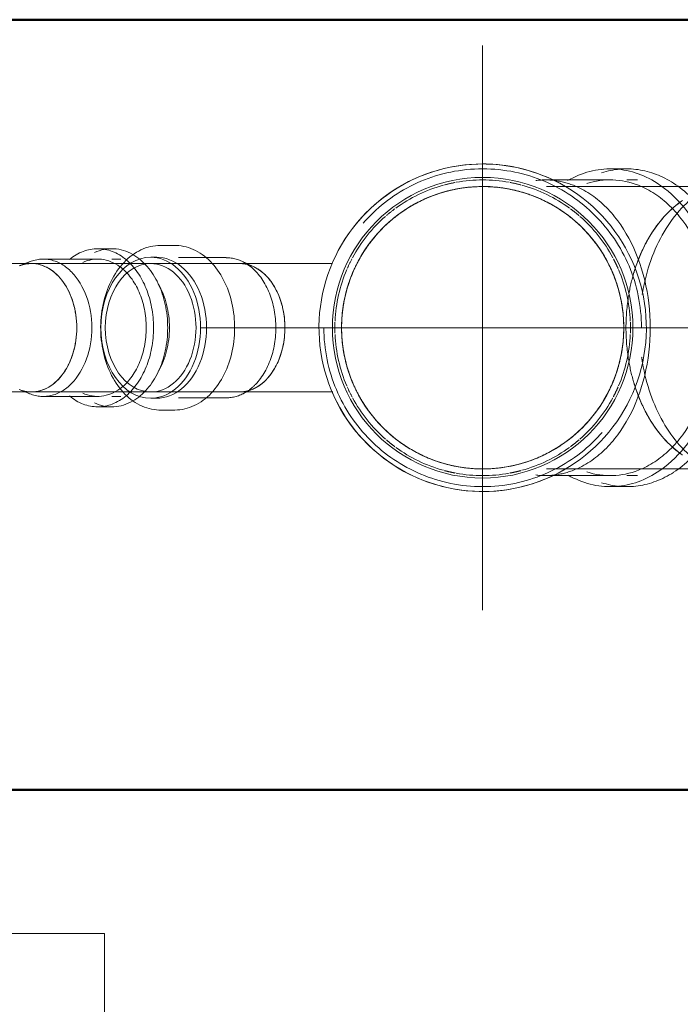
# Model space of a CAD drawing. Header units: millimetres. Extents: x -121 to 17420, y 1231 to 43130.
# Tile 42 of 57: x 12997 to 13254, y 42192 to 42576. Entities that reach past the tile are written whole.
import ezdxf

# ---------------------------------------------------------------- set-up
doc = ezdxf.new("R2010")
doc.units = ezdxf.units.MM
for name, pattern in [('ADSK_Осевая', [700, 500, -100, 0, -100]), ('ADSK_Скрыто', [300, 150, -150]), ('ADSK_Штриховая_ш3 п1_5', [225, 150, -75])]:
    doc.linetypes.add(name, pattern=pattern)
for name, color, linetype, lineweight in [('A-DETL-____-HDLN', 90, 'ADSK_Скрыто', 9), ('A-DETL-____-MBND', 5, 'ADSK_Штриховая_ш3 п1_5', 20), ('A-WALL-____-MCUT', 113, 'Continuous', 50), ('A-WALL-____-OTLN', 113, 'Continuous', 20), ('M-EQPM-____-OTLN', 50, 'Continuous', 20), ('P-PIPE-____-CNTR', 3, 'ADSK_Осевая', 20), ('P-PIPE-____-OTLN', 3, 'Continuous', 20)]:
    doc.layers.add(name, color=color, linetype=linetype, lineweight=lineweight)

# ---------------------------------------------------------------- blocks, each defined once
blk = doc.blocks.new('Прямая форма - 83 new-608743-В_Этаж 01_Канализация')
at = {"layer": 'A-WALL-____-MCUT', "color": 253}
blk.add_line((5700, -200), (8700, -200), dxfattribs=at)
blk = doc.blocks.new('Прямая форма - SW - 005-608744-В_Этаж 01_Канализация')
blk.add_blockref('Прямая форма - 83 new-608743-В_Этаж 01_Канализация', (0, 0))
blk = doc.blocks.new('Прямая форма - 83 new-608903-В_Этаж 01_Канализация')
at = {"layer": 'A-WALL-____-MCUT', "color": 253}
blk.add_line((900.33, 0), (0, 0), dxfattribs=at)
blk = doc.blocks.new('Прямая форма - SW - 005-608904-В_Этаж 01_Канализация')
blk.add_blockref('Прямая форма - 83 new-608903-В_Этаж 01_Канализация', (0, 0))
blk = doc.blocks.new('83 new_ifc_RVT-1-В_Этаж 01_Канализация')
at = {"layer": 'A-WALL-____-OTLN', "color": 9, "lineweight": 20}
for name, p in [('Прямая форма - SW - 005-608744-В_Этаж 01_Канализация', (21210.28, 42775.83)), ('Прямая форма - SW - 005-608904-В_Этаж 01_Канализация', (26613.89, 42275.83))]:
    blk.add_blockref(name, p, dxfattribs=at)
blk = doc.blocks.new('ADSK_Бытовой вентилятор накладной - 200-1604136-В_Этаж 01_Канализация')
at = {"layer": 'M-EQPM-____-OTLN', "color": 5}
for p, q in [((0, 90), (0, -90)), ((20, 90), (0, 90)), ((30, 80), (30, -80)), ((-89, 59), (0, 59)), ((-89, 59), (-89, -59)), ((0, -59), (-89, -59)), ((20, -90), (0, -90))]:
    blk.add_line(p, q, dxfattribs=at)
for points, knots in [([(20, 90), (20.87, 90), (22.18, 89.83), (23.84, 89.27), (25.01, 88.69), (25.92, 88.08), (26.6, 87.52), (27.24, 86.93), (27.81, 86.27), (28.32, 85.56), (28.78, 84.82), (29.27, 83.84), (29.83, 82.18), (30, 80.87), (30, 80)], [-1, -1, -1, -1, -0.833333, -0.75, -0.666667, -0.583333, -0.541667, -0.5, -0.416667, -0.375, -0.333333, -0.25, -0.166667, 0, 0, 0, 0]), ([(30, -80), (30, -80.89), (29.83, -82.18), (29.27, -83.84), (28.78, -84.82), (28.32, -85.56), (27.81, -86.27), (27.24, -86.93), (26.6, -87.52), (25.92, -88.08), (25.01, -88.69), (23.84, -89.26), (22.18, -89.83), (20.87, -90), (20, -90)], [0, 0, 0, 0, 0.166667, 0.25, 0.333333, 0.375, 0.416667, 0.5, 0.541667, 0.583333, 0.666667, 0.75, 0.833333, 1, 1, 1, 1])]:
    blk.add_open_spline(points, degree=3, knots=knots, dxfattribs=at)
blk = doc.blocks.new('ADSK_ППР_Крестовина одноплоскостная канализационная - Одноплоскостная-1604126-В_Этаж 01_Канализация')
at = {"layer": 'A-DETL-____-HDLN', "color": 12}
for centre, major_axis, start_param, end_param in [((27426.74, 42455.83), (0, 58.4), 0.418387, 1.335975), ((27419.03, 42455.83), (0, 55), 0.476896, 0.858136), ((27419.03, 42455.83), (0, 55), 0.448799, 0.473416), ((27419.03, 42455.83), (0, 55), 0.897598, 0.938127), ((27419.03, 42455.83), (0, 55), 0.863456, 0.897598), ((27419.03, 42455.83), (0, 55), 0.944104, 1.154222), ((27229.52, 42455.83), (0, 25), 5.99562, 6.234371), ((27224.36, 42455.83), (0, 27.3), 5.84954, 5.887571), ((27224.36, 42455.83), (0, 27.3), 3.769911, 5.841749), ((27229.52, 42455.83), (0, 25), 5.909241, 5.962656), ((27229.52, 42455.83), (0, 25), 5.711682, 5.869673), ((27419.03, 42455.83), (0, 55), 1.15735, 1.170076), ((27229.52, 42455.83), (0, 25), 5.654867, 5.690121), ((27229.52, 42455.83), (0, 25), 5.627276, 5.654867), ((27229.52, 42455.83), (0, 25), 5.061707, 5.618586), ((27426.74, 42455.83), (0, 58.4), 1.339491, 1.346397), ((27229.52, 42455.83), (0, 25), 4.419677, 5.005101), ((27229.52, 42455.83), (0, 25), 3.806192, 4.363071), ((27426.74, 42455.83), (0, 58.4), 1.76779, 1.80252), ((27426.74, 42455.83), (0, 58.4), 1.805915, 2.692794), ((27229.52, 42455.83), (0, 25), 3.734657, 3.797502), ((27229.52, 42455.83), (0, 25), 3.190406, 3.429158), ((27224.36, 42455.83), (0, 27.3), 3.583029, 3.769911), ((27229.52, 42455.83), (0, 25), 3.462121, 3.515537), ((27229.52, 42455.83), (0, 25), 3.555105, 3.713096), ((27419.03, 42455.83), (0, 55), 1.971856, 1.984053), ((27419.03, 42455.83), (0, 55), 1.987096, 2.197488), ((27224.36, 42455.83), (0, 27.3), 3.537207, 3.575238), ((27419.03, 42455.83), (0, 55), 2.203466, 2.243995), ((27419.03, 42455.83), (0, 55), 2.243995, 2.278136), ((27419.03, 42455.83), (0, 55), 2.283457, 2.664697), ((27419.03, 42455.83), (0, 55), 2.668177, 2.692794)]:
    blk.add_ellipse(centre, major_axis=major_axis, ratio=0.707107, start_param=start_param, end_param=end_param, dxfattribs=at)
at = {"layer": 'A-DETL-____-MBND', "color": 22}
for p, q in [((27232.38, 42480.83), (27230.44, 42481.74)), ((27230.44, 42429.92), (27232.38, 42430.83))]:
    blk.add_line(p, q, dxfattribs=at)
at = {"layer": 'A-DETL-____-MBND', "color": 22, "flags": 128}
for points in [[(27356.57, 42510.85), (27354.35, 42512.1), (27352.07, 42513.26), (27349.75, 42514.32), (27347.39, 42515.29), (27345, 42516.17), (27342.57, 42516.95), (27340.11, 42517.63), (27337.63, 42518.22), (27335.12, 42518.7), (27332.6, 42519.09), (27330.06, 42519.37), (27327.52, 42519.55), (27324.97, 42519.63), (27322.41, 42519.6), (27319.86, 42519.48), (27317.32, 42519.25), (27314.79, 42518.92), (27312.28, 42518.49), (27309.78, 42517.96), (27307.31, 42517.33), (27304.86, 42516.61), (27302.45, 42515.78), (27300.07, 42514.86), (27297.73, 42513.84), (27295.43, 42512.74), (27293.18, 42511.54), (27290.97, 42510.25), (27288.82, 42508.87), (27286.73, 42507.41), (27284.7, 42505.87), (27282.73, 42504.25), (27280.83, 42502.55), (27278.99, 42500.77), (27277.23, 42498.93), (27275.55, 42497.01), (27273.94, 42495.03), (27272.41, 42492.98), (27270.97, 42490.88), (27269.61, 42488.72), (27268.34, 42486.51), (27267.15, 42484.25), (27266.06, 42481.94), (27265.59, 42480.82)], [(27324.28, 42519.63), (27321.73, 42519.58), (27319.18, 42519.43), (27316.64, 42519.17), (27314.11, 42518.82), (27311.6, 42518.36), (27309.11, 42517.8), (27306.64, 42517.15), (27304.21, 42516.39), (27301.8, 42515.54), (27299.43, 42514.59), (27297.1, 42513.55), (27294.81, 42512.42), (27292.58, 42511.2), (27290.39, 42509.89), (27288.25, 42508.49), (27286.18, 42507), (27284.16, 42505.44), (27282.21, 42503.8), (27280.32, 42502.08), (27278.51, 42500.28), (27276.77, 42498.42), (27275.1, 42496.48), (27273.52, 42494.48), (27272.01, 42492.42), (27270.59, 42490.3), (27269.26, 42488.13), (27268.01, 42485.9), (27266.85, 42483.63), (27265.78, 42481.31)], [(27356.59, 42510.83), (27354.95, 42511.77), (27352.69, 42512.95), (27350.38, 42514.04), (27348.04, 42515.04), (27345.65, 42515.94), (27343.23, 42516.75), (27340.78, 42517.46), (27338.3, 42518.07), (27335.8, 42518.58), (27333.28, 42518.99), (27330.75, 42519.3), (27328.2, 42519.51), (27325.65, 42519.62), (27324.28, 42519.63)], [(27198.62, 42487.88), (27197.66, 42487.85), (27196.7, 42487.77), (27195.74, 42487.64), (27194.79, 42487.45), (27193.85, 42487.2), (27192.92, 42486.91), (27192, 42486.56), (27191.09, 42486.17), (27190.2, 42485.72), (27189.32, 42485.23), (27188.46, 42484.68), (27187.63, 42484.1)], [(27216.57, 42483.13), (27215.79, 42483.76), (27214.97, 42484.37), (27214.12, 42484.94), (27213.25, 42485.46), (27212.37, 42485.93), (27211.47, 42486.36), (27210.55, 42486.73), (27209.63, 42487.05), (27208.69, 42487.32), (27207.74, 42487.54), (27206.79, 42487.71), (27205.83, 42487.82), (27204.87, 42487.87)], [(27204.35, 42423.78), (27205.31, 42423.81), (27206.27, 42423.89), (27207.23, 42424.03), (27208.18, 42424.21), (27209.12, 42424.46), (27210.06, 42424.75), (27210.98, 42425.1), (27211.88, 42425.5), (27212.78, 42425.94), (27213.65, 42426.44), (27214.51, 42426.98), (27215.35, 42427.57), (27216.17, 42428.2)], [(27265.58, 42430.84), (27266.55, 42428.66), (27267.69, 42426.37), (27268.91, 42424.13), (27270.22, 42421.94), (27271.62, 42419.81), (27273.1, 42417.73), (27274.67, 42415.71), (27276.31, 42413.76), (27278.03, 42411.88), (27279.83, 42410.06), (27281.69, 42408.32), (27283.63, 42406.66), (27285.63, 42405.07), (27287.69, 42403.57), (27289.81, 42402.15), (27291.98, 42400.81), (27294.21, 42399.56), (27296.48, 42398.4), (27298.8, 42397.34), (27301.16, 42396.37), (27303.55, 42395.49), (27305.98, 42394.71), (27308.44, 42394.03), (27310.93, 42393.44), (27313.43, 42392.96), (27315.96, 42392.58), (27318.49, 42392.29), (27321.04, 42392.11), (27323.59, 42392.03), (27326.14, 42392.06), (27328.69, 42392.18), (27331.23, 42392.41), (27333.76, 42392.74), (27336.28, 42393.17), (27338.77, 42393.7), (27341.24, 42394.33), (27343.69, 42395.06), (27346.11, 42395.88), (27348.49, 42396.8), (27350.83, 42397.82), (27353.13, 42398.93), (27355.38, 42400.13), (27356.58, 42400.83)], [(27265.59, 42430.84), (27266.26, 42429.28), (27267.37, 42426.98), (27268.57, 42424.73), (27269.86, 42422.53), (27271.23, 42420.38), (27272.69, 42418.28), (27274.24, 42416.25), (27275.86, 42414.28), (27277.56, 42412.38), (27279.34, 42410.55), (27281.18, 42408.79), (27283.1, 42407.1), (27285.08, 42405.49), (27287.12, 42403.96), (27289.23, 42402.52), (27291.39, 42401.16), (27293.6, 42399.89), (27295.86, 42398.71), (27298.17, 42397.62), (27300.52, 42396.62), (27302.9, 42395.72), (27305.33, 42394.91), (27307.78, 42394.2), (27310.25, 42393.59), (27312.75, 42393.08), (27315.27, 42392.67), (27317.81, 42392.36), (27320.35, 42392.15), (27322.9, 42392.05), (27324.28, 42392.03)], [(27188.01, 42427.29), (27188.86, 42426.72), (27189.72, 42426.2), (27190.61, 42425.73), (27191.51, 42425.31), (27192.42, 42424.93), (27193.35, 42424.61), (27194.28, 42424.34), (27195.23, 42424.12), (27196.18, 42423.96), (27197.14, 42423.85), (27198.1, 42423.79)], [(27324.28, 42392.03), (27326.83, 42392.08), (27329.38, 42392.23), (27331.91, 42392.49), (27334.44, 42392.85), (27336.95, 42393.3), (27339.44, 42393.86), (27341.91, 42394.52), (27344.35, 42395.27), (27346.75, 42396.12), (27349.12, 42397.07), (27351.45, 42398.11), (27353.74, 42399.24), (27355.98, 42400.46), (27356.59, 42400.83)]]:
    blk.add_lwpolyline(points, dxfattribs=at)
at = {"layer": 'A-DETL-____-MBND', "color": 22}
for start_param, end_param in [(5.889395, 6.283185), (3.141593, 3.535383)]:
    blk.add_ellipse((27224.36, 42455.83), major_axis=(0, 27.3), ratio=0.707107, start_param=start_param, end_param=end_param, dxfattribs=at)
blk = doc.blocks.new('ADSK_ППР_Отвод канализационный_Составной - Отвод раструбный-1589354-В_Этаж 01_Канализация')
at = {"layer": 'A-DETL-____-HDLN', "color": 12}
for centre, major_axis, start_param, end_param in [((27174.21, 42455.83), (0, 30.8), 4.712389, 5.748258), ((27179.73, 42455.83), (0, 30.8), 4.712389, 5.894619), ((27174.21, 42455.83), (0, 26.75), 4.712389, 5.80455), ((27183.26, 42455.83), (0, 26.75), 4.712389, 5.399127), ((27174.21, 42455.83), (0, 26.75), 3.620228, 4.712389), ((27174.21, 42455.83), (0, 30.8), 3.67652, 4.712389), ((27179.73, 42455.83), (0, 30.8), 3.530158, 4.712389), ((27183.26, 42455.83), (0, 26.75), 4.025651, 4.712389)]:
    blk.add_ellipse(centre, major_axis=major_axis, ratio=0.707107, start_param=start_param, end_param=end_param, dxfattribs=at)
at = {"layer": 'A-DETL-____-MBND', "color": 22}
for p, q in [((27108.57, 42486.63), (27100.77, 42486.63)), ((27100.77, 42455.83), (27100.77, 42486.63)), ((27108.57, 42455.83), (27108.57, 42486.63)), ((27179.73, 42486.63), (27174.21, 42486.63)), ((27070.77, 42482.58), (27064.24, 42480.83)), ((27100.77, 42482.58), (27070.77, 42482.58)), ((27070.77, 42455.83), (27070.77, 42482.58)), ((27113.57, 42482.58), (27108.57, 42482.58)), ((27113.57, 42455.83), (27113.57, 42482.58)), ((27147.93, 42481.6), (27143.64, 42479.92)), ((27174.21, 42482.58), (27153, 42482.58)), ((27183.26, 42482.58), (27179.73, 42482.58)), ((27123.34, 42480.83), (27064.24, 42480.83)), ((27064.24, 42480.83), (27064.24, 42479.98)), ((27064.24, 42479.43), (27064.24, 42470.65)), ((27148.38, 42480.83), (27141.95, 42480.83)), ((27064.24, 42470.53), (27064.24, 42470.02)), ((27064.24, 42470.05), (27064.24, 42455.83)), ((27064.24, 42455.83), (27064.24, 42441.61)), ((27070.77, 42429.08), (27070.77, 42455.83)), ((27100.77, 42425.03), (27100.77, 42455.83)), ((27108.57, 42425.03), (27108.57, 42455.83)), ((27113.57, 42429.08), (27113.57, 42455.83)), ((27064.24, 42441.65), (27064.24, 42441.14)), ((27064.24, 42441.01), (27064.24, 42432.24)), ((27143.64, 42431.75), (27147.93, 42430.06)), ((27064.24, 42431.68), (27064.24, 42430.83)), ((27064.24, 42430.83), (27070.77, 42429.08)), ((27064.24, 42430.83), (27123.34, 42430.83)), ((27070.77, 42429.08), (27100.77, 42429.08)), ((27108.57, 42429.08), (27113.57, 42429.08)), ((27141.95, 42430.83), (27148.38, 42430.83)), ((27153, 42429.08), (27174.21, 42429.08)), ((27179.73, 42429.08), (27183.26, 42429.08)), ((27100.77, 42425.03), (27108.57, 42425.03)), ((27174.21, 42425.03), (27179.73, 42425.03))]:
    blk.add_line(p, q, dxfattribs=at)
at = {"layer": 'A-DETL-____-MBND', "color": 22, "flags": 128}
for points in [[(27141.95, 42480.83), (27141.19, 42480.83), (27140.4, 42480.83), (27139.59, 42480.83), (27138.74, 42480.83), (27137.88, 42480.83), (27136.99, 42480.83), (27136.08, 42480.83), (27135.15, 42480.83), (27134.2, 42480.83), (27133.23, 42480.83), (27132.25, 42480.83), (27131.25, 42480.83), (27130.24, 42480.83), (27129.22, 42480.83), (27128.19, 42480.83), (27127.15, 42480.83), (27126.11, 42480.83), (27125.06, 42480.83), (27124.01, 42480.83), (27123.34, 42480.83)], [(27123.34, 42430.83), (27124.39, 42430.83), (27125.44, 42430.83), (27126.49, 42430.83), (27127.53, 42430.83), (27128.57, 42430.83), (27129.59, 42430.83), (27130.61, 42430.83), (27131.62, 42430.83), (27132.61, 42430.83), (27133.59, 42430.83), (27134.55, 42430.83), (27135.49, 42430.83), (27136.41, 42430.83), (27137.32, 42430.83), (27138.2, 42430.83), (27139.05, 42430.83), (27139.89, 42430.83), (27140.69, 42430.83), (27141.47, 42430.83), (27141.95, 42430.83)]]:
    blk.add_lwpolyline(points, dxfattribs=at)
at = {"layer": 'A-DETL-____-MBND', "color": 22}
for centre, major_axis, start_param, end_param in [((27174.21, 42455.83), (0, 30.8), 5.749895, 6.813646), ((27179.73, 42455.83), (0, 30.8), 5.896257, 6.597345), ((27153, 42455.83), (0, 26.75), 4.712389, 6.597345), ((27174.21, 42455.83), (0, 26.75), 5.806435, 6.597345), ((27148.38, 42455.83), (0, 25), 3.141593, 6.283185), ((27148.38, 42455.83), (0, 25), 5.315696, 5.340708), ((27153, 42455.83), (0, 26.75), 2.827433, 4.712389), ((27148.38, 42455.83), (0, 25), 4.08407, 4.109082), ((27174.21, 42455.83), (0, 26.75), 2.827433, 3.618343), ((27174.21, 42455.83), (0, 30.8), 2.611132, 3.674882), ((27179.73, 42455.83), (0, 30.8), 2.827433, 3.528521)]:
    blk.add_ellipse(centre, major_axis=major_axis, ratio=0.707107, start_param=start_param, end_param=end_param, dxfattribs=at)
blk = doc.blocks.new('ADSK_ППР_Отвод канализационный_Составной - Отвод раструбный-1604170-В_Этаж 01_Канализация')
at = {"layer": 'A-DETL-____-HDLN', "color": 12}
for p, q in [((27350.81, 42513.43), (27348.69, 42513.43)), ((27350.81, 42513.43), (27348.69, 42513.43)), ((27439.89, 42513.43), (27430.18, 42510.83)), ((27458.11, 42513.43), (27439.89, 42513.43)), ((27460.52, 42513.43), (27458.35, 42513.43)), ((27466.4, 42513.43), (27460.75, 42513.43)), ((27475.89, 42513.43), (27466.64, 42513.43)), ((27489.39, 42513.43), (27484.99, 42513.43)), ((27355.54, 42510.83), (27349.16, 42510.83)), ((27428.5, 42510.83), (27429, 42510.83)), ((27430.18, 42510.83), (27429, 42510.83)), ((27300.17, 42406.4), (27298.88, 42407.05)), ((27300.85, 42406.07), (27300.63, 42406.18)), ((27348.69, 42398.23), (27350.81, 42398.23)), ((27348.69, 42398.23), (27350.81, 42398.23)), ((27349.16, 42400.83), (27355.54, 42400.83)), ((27428.38, 42400.83), (27426.68, 42400.83)), ((27429, 42400.83), (27428.51, 42400.83)), ((27429, 42400.83), (27430.18, 42400.83)), ((27430.18, 42400.83), (27439.89, 42398.23)), ((27439.89, 42398.23), (27458.11, 42398.23)), ((27458.35, 42398.23), (27460.52, 42398.23)), ((27460.75, 42398.23), (27466.4, 42398.23)), ((27466.64, 42398.23), (27475.89, 42398.23)), ((27484.99, 42398.23), (27489.39, 42398.23))]:
    blk.add_line(p, q, dxfattribs=at)
at = {"layer": 'A-DETL-____-HDLN', "color": 12, "flags": 128}
for points in [[(27300.64, 42505.49), (27302.31, 42506.26), (27304.35, 42507.09), (27306.41, 42507.85), (27308.51, 42508.52), (27310.63, 42509.11), (27312.77, 42509.61), (27314.93, 42510.03), (27317.1, 42510.36), (27319.29, 42510.6), (27321.48, 42510.76), (27323.68, 42510.83)], [(27324.46, 42510.83), (27324.69, 42510.83), (27325.02, 42510.83), (27325.43, 42510.83), (27325.94, 42510.83), (27326.53, 42510.83), (27327.22, 42510.83)], [(27419.06, 42510.83), (27420.9, 42510.83), (27423.2, 42510.83), (27425.5, 42510.83), (27427.82, 42510.83), (27428.37, 42510.83)], [(27292.73, 42500.89), (27294.56, 42502.11), (27296.43, 42503.26), (27298.35, 42504.34), (27300.2, 42505.28)], [(27298.88, 42407.05), (27296.95, 42408.1), (27295.06, 42409.23), (27293.22, 42410.44)], [(27322.08, 42400.87), (27319.88, 42401.01), (27317.69, 42401.23), (27315.51, 42401.53), (27313.35, 42401.93), (27311.2, 42402.41), (27309.08, 42402.97), (27306.98, 42403.62), (27304.9, 42404.36), (27302.86, 42405.17), (27300.85, 42406.07)], [(27326.87, 42400.83), (27326.23, 42400.83), (27325.68, 42400.83), (27325.22, 42400.83), (27324.85, 42400.83), (27324.57, 42400.83), (27324.5, 42400.83)], [(27426.68, 42400.83), (27424.37, 42400.83), (27422.07, 42400.83), (27419.78, 42400.83), (27419.06, 42400.83)]]:
    blk.add_lwpolyline(points, dxfattribs=at)
at = {"layer": 'A-DETL-____-HDLN', "color": 12}
for radius, start, end in [(61.9, 0, 180), (57.6, 100.7458, 104.9685), (57.6, 79.7015, 100.2985), (57.6, 75.0315, 79.2542), (57.6, 105.4158, 126.0128), (55, 105, 113.0512), (55, 102.8571, 109.1331), (55, 90.5551, 105), (55, 96.5812, 102.8571), (55, 83.8872, 96.1128), (55, 75, 89.4449), (55, 77.1429, 83.4188), (55, 70.8669, 77.1429), (55, 66.9488, 75), (57.6, 53.9872, 74.5842), (55, 109.6015, 121.827), (55, 117.3015, 120), (55, 58.173, 70.3985), (55, 60, 62.6985), (55, 120, 135), (57.6, 126.4601, 130.6828), (55, 122.2955, 128.5714), (55, 40.7314, 60), (55, 51.4286, 57.7045), (57.6, 51.4286, 53.5399), (57.6, 49.3172, 51.4286), (57.6, 131.1301, 151.7271), (55, 128.5714, 134.8474), (55, 45.1526, 51.4286), (57.6, 28.2729, 48.8699), (55, 135.3158, 147.5413), (55, 135, 139.2686), (55, 32.4587, 44.6842), (55, 143.9871, 150), (55, 13.7616, 36.0129), (55, 150, 165), (57.6, 152.1744, 156.3971), (55, 148.0097, 154.2857), (55, 19.4383, 31.9903), (57.6, 25.7143, 27.8256), (57.6, 156.8443, 177.4414), (55, 154.2857, 160.5617), (57.6, 23.6029, 25.7143), (57.6, 2.5586, 23.1557), (55, 161.0301, 173.2556), (55, 6.7444, 18.9699), (55, 165, 166.2384), (55, 169.3599, 180), (55, 0, 10.6401), (55, 173.724, 180), (55, 0, 6.276), (61.9, 180, 0), (57.6, 177.8886, 180), (57.6, 180, 182.1114), (55, 180, 186.276), (55, 180, 190.6401), (55, 349.3599, 0), (55, 353.724, 0), (57.6, 0, 2.1114), (57.6, 357.8886, 0), (57.6, 182.5586, 203.1557), (57.6, 336.8443, 357.4414), (55, 186.7444, 198.9699), (55, 341.0301, 353.2556), (55, 193.7616, 195), (55, 195, 210), (55, 323.9871, 346.2384), (55, 199.4383, 205.7143), (55, 328.0097, 340.5617), (57.6, 203.6029, 207.8256), (55, 205.7143, 211.9903), (57.6, 334.2857, 336.3971), (57.6, 208.2729, 228.8699), (55, 210, 216.0129), (57.6, 311.1301, 331.7271), (57.6, 332.1744, 334.2857), (55, 212.4587, 224.6842), (55, 315.3158, 327.5413), (55, 220.7314, 225), (55, 225, 242.6985), (55, 225.1526, 231.4286), (55, 297.3015, 319.2686), (55, 302.2955, 314.8474), (55, 231.4286, 237.7045), (57.6, 229.3172, 231.4286), (57.6, 231.4286, 233.5399), (57.6, 233.9872, 254.5842), (55, 238.173, 250.3985), (57.6, 285.4158, 306.0128), (55, 289.6015, 301.827), (57.6, 306.4601, 308.5714), (57.6, 308.5714, 310.6828), (55, 246.9488, 269.4449), (55, 270.5551, 293.0512), (55, 250.8669, 263.4188), (55, 263.8872, 276.1128), (55, 276.5812, 289.1331), (57.6, 255.0315, 257.1429), (57.6, 257.1429, 259.2542), (57.6, 259.7015, 280.2985), (57.6, 280.7458, 282.8571), (57.6, 282.8571, 284.9685)]:
    blk.add_arc((27324.28, 42455.83), radius, start, end, dxfattribs=at)
for centre, major_axis, ratio, start_param, end_param in [((27475.89, 42455.83), (0, 61.9), 0.01, 0.224399, 0.381808), ((27475.89, 42455.83), (0, 57.6), 0.01, 5.161188, 6.507585), ((27475.89, 42455.83), (0, 61.9), 0.01, 4.712389, 6.058786), ((27484.99, 42455.83), (0, 61.9), 0.01, 5.613729, 6.058786), ((27348.69, 42455.83), (0, 57.6), 0.710633, 6.20959, 6.374663), ((27348.69, 42455.83), (0, 57.6), 0.710633, 6.20959, 6.374663), ((27439.89, 42455.83), (0, 57.6), 0.01, 6.058786, 6.507585), ((27490.99, 42455.83), (0, 57.6), 0.01, 6.058786, 6.507585), ((27348.69, 42455.83), (0, 57.6), 0.710633, 4.712389, 6.011278), ((27348.69, 42455.83), (0, 57.6), 0.710633, 4.712389, 6.011278), ((27374.02, 42455.83), (0, 57.6), 0.710633, 4.712389, 6.011278), ((27374.02, 42455.83), (0, 57.6), 0.710633, 4.712389, 6.011278), ((27374.02, 42455.83), (0, 61.9), 0.710633, 4.712389, 5.854362), ((27374.02, 42455.83), (0, 61.9), 0.710633, 4.712389, 5.854362), ((27380.42, 42455.83), (0, 61.9), 0.710633, 5.161188, 5.85502), ((27380.42, 42455.83), (0, 61.9), 0.710633, 5.161188, 5.85502), ((27430.18, 42455.83), (0, 55), 0.01, 6.058786, 6.283185), ((27430.18, 42455.83), (0, 55), 0.01, 6.090551, 6.283185), ((27430.18, 42455.83), (0, 55), 0.01, 5.650214, 6.00323), ((27439.89, 42455.83), (0, 57.6), 0.01, 5.785037, 6.058786), ((27490.99, 42455.83), (0, 57.6), 0.01, 5.658771, 6.058786), ((27439.89, 42455.83), (0, 57.6), 0.01, 5.678132, 5.780124), ((27384.64, 42455.83), (0, 57.6), 0.710633, 5.161188, 5.628231), ((27384.64, 42455.83), (0, 57.6), 0.710633, 5.161188, 5.628231), ((27439.89, 42455.83), (0, 57.6), 0.01, 5.609987, 5.673219), ((27439.89, 42455.83), (0, 57.6), 0.01, 5.550099, 5.609987), ((27484.99, 42455.83), (0, 61.9), 0.01, 5.518953, 5.609987), ((27490.99, 42455.83), (0, 57.6), 0.01, 5.609987, 5.652904), ((27490.99, 42455.83), (0, 57.6), 0.01, 5.535939, 5.609987), ((27430.18, 42455.83), (0, 55), 0.01, 5.574878, 5.651362), ((27430.18, 42455.83), (0, 55), 0.01, 5.497787, 5.576047), ((27439.89, 42455.83), (0, 57.6), 0.01, 5.161188, 5.547334), ((27484.99, 42455.83), (0, 61.9), 0.01, 5.161188, 5.516333), ((27490.99, 42455.83), (0, 57.6), 0.01, 5.435909, 5.533123), ((27430.18, 42455.83), (0, 55), 0.01, 5.490339, 5.497787), ((27430.18, 42455.83), (0, 55), 0.01, 5.405611, 5.487499), ((27490.99, 42455.83), (0, 57.6), 0.01, 5.161188, 5.433093), ((27430.18, 42455.83), (0, 55), 0.01, 5.235988, 5.399026), ((27380.42, 42455.83), (0, 61.9), 0.710633, 4.98125, 5.161188), ((27380.42, 42455.83), (0, 61.9), 0.710633, 4.98125, 5.161188), ((27430.18, 42455.83), (0, 55), 0.01, 5.227599, 5.235988), ((27430.18, 42455.83), (0, 55), 0.01, 5.185623, 5.221887), ((27484.99, 42455.83), (0, 61.9), 0.01, 4.712389, 5.161188), ((27384.64, 42455.83), (0, 57.6), 0.710633, 5.04296, 5.161188), ((27384.64, 42455.83), (0, 57.6), 0.710633, 5.04296, 5.161188), ((27430.18, 42455.83), (0, 55), 0.01, 5.119154, 5.186621), ((27439.89, 42455.83), (0, 57.6), 0.01, 4.712389, 5.161188), ((27490.99, 42455.83), (0, 57.6), 0.01, 4.712389, 5.161188), ((27384.64, 42455.83), (0, 57.6), 0.710633, 4.95708, 5.039396), ((27384.64, 42455.83), (0, 57.6), 0.710633, 4.95708, 5.039396), ((27430.18, 42455.83), (0, 55), 0.01, 4.304669, 5.120109), ((27380.42, 42455.83), (0, 61.9), 0.710633, 4.840913, 4.977934), ((27380.42, 42455.83), (0, 61.9), 0.710633, 4.840913, 4.977934), ((27384.64, 42455.83), (0, 57.6), 0.710633, 4.712389, 4.953516), ((27384.64, 42455.83), (0, 57.6), 0.710633, 4.712389, 4.953516), ((27380.42, 42455.83), (0, 61.9), 0.710633, 4.712389, 4.830691), ((27380.42, 42455.83), (0, 61.9), 0.710633, 4.712389, 4.830691), ((27348.69, 42455.83), (0, 57.6), 0.710633, 3.4135, 4.712389), ((27348.69, 42455.83), (0, 57.6), 0.710633, 3.4135, 4.712389), ((27374.02, 42455.83), (0, 57.6), 0.710633, 3.4135, 4.712389), ((27374.02, 42455.83), (0, 57.6), 0.710633, 3.4135, 4.712389), ((27374.02, 42455.83), (0, 61.9), 0.710633, 3.570415, 4.712389), ((27374.02, 42455.83), (0, 61.9), 0.710633, 3.570415, 4.712389), ((27380.42, 42455.83), (0, 61.9), 0.710633, 4.594087, 4.712389), ((27380.42, 42455.83), (0, 61.9), 0.710633, 4.594087, 4.712389), ((27384.64, 42455.83), (0, 57.6), 0.710633, 4.471262, 4.712389), ((27384.64, 42455.83), (0, 57.6), 0.710633, 4.471262, 4.712389), ((27439.89, 42455.83), (0, 57.6), 0.01, 4.26359, 4.712389), ((27475.89, 42455.83), (0, 61.9), 0.01, 3.365992, 4.712389), ((27484.99, 42455.83), (0, 61.9), 0.01, 4.26359, 4.712389), ((27490.99, 42455.83), (0, 57.6), 0.01, 4.26359, 4.712389), ((27380.42, 42455.83), (0, 61.9), 0.710633, 4.446844, 4.583865), ((27380.42, 42455.83), (0, 61.9), 0.710633, 4.446844, 4.583865), ((27384.64, 42455.83), (0, 57.6), 0.710633, 4.385382, 4.467698), ((27384.64, 42455.83), (0, 57.6), 0.710633, 4.385382, 4.467698), ((27380.42, 42455.83), (0, 61.9), 0.710633, 4.26359, 4.443528), ((27380.42, 42455.83), (0, 61.9), 0.710633, 4.26359, 4.443528), ((27384.64, 42455.83), (0, 57.6), 0.710633, 4.26359, 4.381818), ((27384.64, 42455.83), (0, 57.6), 0.710633, 4.26359, 4.381818), ((27430.18, 42455.83), (0, 55), 0.01, 4.238157, 4.305624), ((27380.42, 42455.83), (0, 61.9), 0.710633, 3.569758, 4.26359), ((27380.42, 42455.83), (0, 61.9), 0.710633, 3.569758, 4.26359), ((27384.64, 42455.83), (0, 57.6), 0.710633, 3.796547, 4.26359), ((27384.64, 42455.83), (0, 57.6), 0.710633, 3.796547, 4.26359), ((27430.18, 42455.83), (0, 55), 0.01, 4.025752, 4.18879), ((27430.18, 42455.83), (0, 55), 0.01, 4.18879, 4.197179), ((27430.18, 42455.83), (0, 55), 0.01, 4.202891, 4.239155), ((27439.89, 42455.83), (0, 57.6), 0.01, 3.877444, 4.26359), ((27475.89, 42455.83), (0, 57.6), 0.01, 2.917193, 4.26359), ((27484.99, 42455.83), (0, 61.9), 0.01, 3.908445, 4.26359), ((27490.99, 42455.83), (0, 57.6), 0.01, 3.991684, 4.26359), ((27430.18, 42455.83), (0, 55), 0.01, 3.937279, 4.019167), ((27430.18, 42455.83), (0, 55), 0.01, 3.848731, 3.926991), ((27430.18, 42455.83), (0, 55), 0.01, 3.926991, 3.934439), ((27490.99, 42455.83), (0, 57.6), 0.01, 3.891655, 3.988869), ((27430.18, 42455.83), (0, 55), 0.01, 3.773415, 3.8499), ((27439.89, 42455.83), (0, 57.6), 0.01, 3.814791, 3.874678), ((27490.99, 42455.83), (0, 57.6), 0.01, 3.814791, 3.888839), ((27430.18, 42455.83), (0, 55), 0.01, 3.403392, 3.774564), ((27439.89, 42455.83), (0, 57.6), 0.01, 3.751559, 3.814791), ((27484.99, 42455.83), (0, 61.9), 0.01, 3.814791, 3.905825), ((27490.99, 42455.83), (0, 57.6), 0.01, 3.365992, 3.765732), ((27490.99, 42455.83), (0, 57.6), 0.01, 3.77139, 3.814791), ((27439.89, 42455.83), (0, 57.6), 0.01, 3.365992, 3.639741), ((27439.89, 42455.83), (0, 57.6), 0.01, 3.644654, 3.746646), ((27484.99, 42455.83), (0, 61.9), 0.01, 3.365992, 3.811049), ((27430.18, 42455.83), (0, 55), 0.01, 3.141593, 3.365992), ((27430.18, 42455.83), (0, 55), 0.01, 3.141593, 3.334227), ((27348.69, 42455.83), (0, 57.6), 0.710633, 3.050115, 3.215206), ((27348.69, 42455.83), (0, 57.6), 0.710633, 3.050115, 3.215206), ((27439.89, 42455.83), (0, 57.6), 0.01, 2.917193, 3.365992), ((27475.89, 42455.83), (0, 61.9), 0.01, 2.757724, 2.917193), ((27490.99, 42455.83), (0, 57.6), 0.01, 2.917193, 3.365992)]:
    blk.add_ellipse(centre, major_axis=major_axis, ratio=ratio, start_param=start_param, end_param=end_param, dxfattribs=at)
at = {"layer": 'A-DETL-____-MBND', "color": 22}
for p, q in [((27380.42, 42517.73), (27374.02, 42517.73)), ((27380.42, 42517.73), (27374.02, 42517.73)), ((27484.99, 42517.73), (27475.89, 42517.73)), ((27374.02, 42513.43), (27350.85, 42513.43)), ((27374.02, 42513.43), (27350.85, 42513.43)), ((27384.64, 42513.43), (27380.42, 42513.43)), ((27384.64, 42513.43), (27380.42, 42513.43)), ((27350.85, 42398.23), (27374.02, 42398.23)), ((27350.85, 42398.23), (27374.02, 42398.23)), ((27380.42, 42398.23), (27384.64, 42398.23)), ((27380.42, 42398.23), (27384.64, 42398.23)), ((27374.02, 42393.93), (27380.42, 42393.93)), ((27374.02, 42393.93), (27380.42, 42393.93)), ((27475.89, 42393.93), (27484.99, 42393.93))]:
    blk.add_line(p, q, dxfattribs=at)
for centre, major_axis, ratio, start_param, end_param in [((27374.02, 42455.83), (0, 61.9), 0.710633, 5.855171, 6.670932), ((27374.02, 42455.83), (0, 61.9), 0.710633, 5.855171, 6.670932), ((27380.42, 42455.83), (0, 61.9), 0.710633, 5.855828, 6.507585), ((27380.42, 42455.83), (0, 61.9), 0.710633, 5.855828, 6.507585), ((27475.89, 42455.83), (0, 61.9), 0.01, 6.058786, 6.507585), ((27484.99, 42455.83), (0, 61.9), 0.01, 6.058786, 6.507585), ((27348.69, 42455.83), (0, 57.6), 0.710633, 6.012146, 6.208726), ((27348.69, 42455.83), (0, 57.6), 0.710633, 6.012146, 6.208726), ((27374.02, 42455.83), (0, 57.6), 0.710633, 6.012146, 6.507585), ((27374.02, 42455.83), (0, 57.6), 0.710633, 6.012146, 6.507585), ((27348.69, 42455.83), (0, 57.6), 0.710633, 3.216069, 3.412632), ((27348.69, 42455.83), (0, 57.6), 0.710633, 3.216069, 3.412632), ((27374.02, 42455.83), (0, 61.9), 0.710633, 2.759785, 3.569607), ((27374.02, 42455.83), (0, 61.9), 0.710633, 2.759785, 3.569607), ((27374.02, 42455.83), (0, 57.6), 0.710633, 2.917193, 3.412632), ((27374.02, 42455.83), (0, 57.6), 0.710633, 2.917193, 3.412632), ((27380.42, 42455.83), (0, 61.9), 0.710633, 2.917193, 3.56895), ((27380.42, 42455.83), (0, 61.9), 0.710633, 2.917193, 3.56895), ((27475.89, 42455.83), (0, 61.9), 0.01, 2.917193, 3.365992), ((27484.99, 42455.83), (0, 61.9), 0.01, 2.917193, 3.365992)]:
    blk.add_ellipse(centre, major_axis=major_axis, ratio=ratio, start_param=start_param, end_param=end_param, dxfattribs=at)

msp = doc.modelspace()

# ---------------------------------------------------------------- linework, layer by layer
at = {"layer": 'A-DETL-____-HDLN', "color": 12}
for p, q in [((13042.5501, 42480.8309), (13037.3117, 42480.8309)), ((13047.8819, 42480.8309), (13042.7259, 42480.8309)), ((13053.2137, 42480.8309), (13048.0577, 42480.8309)), ((13055.5471, 42480.8309), (13053.3896, 42480.8309)), ((13071.969, 42480.8309), (13055.723, 42480.8309)), ((13082.618, 42480.8309), (13072.0863, 42480.8309)), ((13037.3117, 42430.8309), (13042.5501, 42430.8309)), ((13042.7259, 42430.8309), (13047.8819, 42430.8309)), ((13048.0577, 42430.8309), (13053.2137, 42430.8309)), ((13053.3896, 42430.8309), (13055.5471, 42430.8309)), ((13055.723, 42430.8309), (13071.9628, 42430.8309)), ((13072.0819, 42430.8309), (13082.618, 42430.8309))]:
    msp.add_line(p, q, dxfattribs=at)
for centre, major_axis, start_param, end_param in [((13272.1227, 42455.8309), (0, 55), 0.86456241, 0.9369201), ((13001.4752, 42455.8309), (0, 25), 0.01078083, 0.25058429), ((13272.1227, 42455.8309), (0, 55), 1.15652503, 1.32917537), ((13082.618, 42455.8309), (0, 25), 5.6291246, 5.67541949), ((13272.1227, 42455.8309), (0, 55), 1.33945851, 1.57079633), ((13082.618, 42455.8309), (0, 25), 5.03161623, 5.04727412), ((13272.1227, 42455.8309), (0, 55), 1.57079633, 1.80213414), ((13082.618, 42455.8309), (0, 25), 4.39714183, 4.40963297), ((13272.1227, 42455.8309), (0, 55), 1.81241729, 1.98578443), ((13082.618, 42455.8309), (0, 25), 3.74935847, 3.79565336), ((13001.4752, 42455.8309), (0, 25), 2.89100836, 3.13081183), ((13272.1227, 42455.8309), (0, 55), 2.20467255, 2.27703024)]:
    msp.add_ellipse(centre, major_axis=major_axis, ratio=0.70710678, start_param=start_param, end_param=end_param, dxfattribs=at)
at = {"layer": 'A-DETL-____-MBND', "color": 22}
for p, q in [((13177.3703, 42519.6309), (13177.3703, 42565.8309)), ((13037.2767, 42480.8309), (13001.4752, 42480.8309)), ((13001.4752, 42430.8309), (13037.2767, 42430.8309)), ((13177.3703, 42345.8309), (13177.3703, 42392.0309))]:
    msp.add_line(p, q, dxfattribs=at)
for start_param, end_param in [(4.71238898, 6.28318531), (3.14159265, 4.71238898)]:
    msp.add_ellipse((13001.4752, 42455.8309), major_axis=(0, 25), ratio=0.70710678, start_param=start_param, end_param=end_param, dxfattribs=at)
at = {"layer": 'P-PIPE-____-CNTR', "color": 22}
for p, q in [((13177.3703, 42345.8309), (13177.3703, 42565.8309)), ((13067.3703, 42455.8309), (13287.3703, 42455.8309)), ((13137.333, 42455.8309), (13082.618, 42455.8309)), ((13217.4077, 42455.8309), (13272.1227, 42455.8309))]:
    msp.add_line(p, q, dxfattribs=at)
at = {"layer": 'P-PIPE-____-OTLN', "color": 22}
for p, q in [((13272.1227, 42510.8309), (13208.6718, 42510.8309)), ((13057.445, 42487.8809), (13051.7175, 42487.8809)), ((13050.3033, 42483.2809), (13047.9698, 42483.2809)), ((13077.4562, 42483.1309), (13058.8593, 42483.1309)), ((13088.1877, 42479.5576), (13083.5382, 42481.7405)), ((13118.8176, 42480.8309), (13082.618, 42480.8309)), ((13083.5382, 42429.9213), (13088.1877, 42432.1042)), ((13047.9698, 42428.3809), (13050.3033, 42428.3809)), ((13058.8593, 42428.5309), (13077.4562, 42428.5309)), ((13082.618, 42430.8309), (13118.9884, 42430.8309)), ((13051.7175, 42423.7809), (13057.445, 42423.7809)), ((13208.6718, 42400.8309), (13272.1227, 42400.8309))]:
    msp.add_line(p, q, dxfattribs=at)
at = {"layer": 'P-PIPE-____-OTLN', "color": 22, "flags": 128}
for points in [[(13177.3703, 42519.6309), (13174.819, 42519.5799), (13172.2718, 42519.4269), (13169.7327, 42519.1721), (13167.2058, 42518.816), (13164.6952, 42518.3592), (13162.2049, 42517.8023), (13159.7389, 42517.1462), (13157.301, 42516.3921), (13154.8953, 42515.5411), (13152.5255, 42514.5946), (13150.1954, 42513.5541), (13147.9088, 42512.4212), (13145.6694, 42511.1978), (13143.4807, 42509.8858), (13141.3462, 42508.4873), (13139.2693, 42507.0046), (13137.2534, 42505.44), (13135.3016, 42503.7961), (13133.4172, 42502.0754), (13131.603, 42500.2808), (13129.8621, 42498.415), (13128.1972, 42496.4811), (13126.611, 42494.4822), (13125.1059, 42492.4215), (13123.6845, 42490.3022), (13122.349, 42488.1278), (13121.1014, 42485.9017), (13119.9439, 42483.6274), (13118.8783, 42481.3088), (13117.9063, 42478.9493), (13117.0293, 42476.5529), (13116.2489, 42474.1233), (13115.5663, 42471.6645), (13114.9826, 42469.1803), (13114.4987, 42466.6748), (13114.1153, 42464.1519), (13113.8332, 42461.6158), (13113.6526, 42459.0703), (13113.5741, 42456.5197), (13113.5976, 42453.968), (13113.7231, 42451.4192), (13113.9504, 42448.8776), (13114.2792, 42446.347), (13114.7089, 42443.8316), (13115.2389, 42441.3354), (13115.8682, 42438.8624), (13116.596, 42436.4166), (13117.421, 42434.0018), (13118.3419, 42431.6219), (13119.3572, 42429.2807), (13120.4653, 42426.9821), (13121.6645, 42424.7295), (13122.9527, 42422.5268), (13124.3281, 42420.3773), (13125.7883, 42418.2845), (13127.331, 42416.2518), (13128.9538, 42414.2825), (13130.654, 42412.3795), (13132.4289, 42410.5461), (13134.2758, 42408.7852), (13136.1916, 42407.0995), (13138.1733, 42405.4918), (13140.2177, 42403.9646), (13142.3215, 42402.5203), (13144.4814, 42401.1614), (13146.6939, 42399.8899), (13148.9554, 42398.7079), (13151.2625, 42397.6173), (13153.6113, 42396.6199), (13155.9981, 42395.7171), (13158.4191, 42394.9105), (13160.8704, 42394.2014), (13163.3482, 42393.5909), (13165.8483, 42393.0799), (13168.3669, 42392.6694), (13170.8999, 42392.3599), (13173.4432, 42392.1519), (13175.9928, 42392.0458), (13177.3703, 42392.0309)], [(13209.6672, 42510.8523), (13207.4411, 42512.0998), (13205.1669, 42513.2573), (13202.8482, 42514.3229), (13200.4888, 42515.295), (13198.0924, 42516.1719), (13195.6628, 42516.9523), (13193.2039, 42517.6349), (13190.7198, 42518.2187), (13188.2143, 42518.7026), (13185.6914, 42519.0859), (13183.1552, 42519.3681), (13180.6098, 42519.5486), (13178.0591, 42519.6272), (13175.5074, 42519.6037), (13172.9587, 42519.4782), (13170.417, 42519.2509), (13167.8864, 42518.9221), (13165.371, 42518.4924), (13162.8749, 42517.9624), (13160.4019, 42517.333), (13157.956, 42516.6053), (13155.5412, 42515.7803), (13153.1613, 42514.8594), (13150.8202, 42513.8441), (13148.5215, 42512.736), (13146.269, 42511.5368), (13144.0662, 42510.2485), (13141.9167, 42508.8732), (13139.824, 42507.413), (13137.7913, 42505.8703), (13135.8219, 42504.2475), (13133.919, 42502.5473), (13132.0856, 42500.7723), (13130.3246, 42498.9255), (13128.6389, 42497.0097), (13127.0312, 42495.028), (13125.504, 42492.9836), (13124.0598, 42490.8798), (13122.7008, 42488.7199), (13121.4294, 42486.5074), (13120.2474, 42484.2458), (13119.1568, 42481.9388), (13118.6829, 42480.8229)], [(13177.3703, 42392.0309), (13179.9217, 42392.0819), (13182.4689, 42392.235), (13185.008, 42392.4897), (13187.5349, 42392.8458), (13190.0455, 42393.3027), (13192.5358, 42393.8595), (13195.0018, 42394.5156), (13197.4397, 42395.2697), (13199.8454, 42396.1207), (13202.2152, 42397.0672), (13204.5453, 42398.1077), (13206.8319, 42399.2406), (13209.0713, 42400.464), (13211.26, 42401.776), (13213.3945, 42403.1745), (13215.4714, 42404.6572), (13217.4873, 42406.2218), (13219.4391, 42407.8657), (13221.3235, 42409.5864), (13223.1377, 42411.381), (13224.8786, 42413.2468), (13226.5435, 42415.1807), (13228.1297, 42417.1796), (13229.6348, 42419.2403), (13231.0562, 42421.3596), (13232.3917, 42423.5341), (13233.6393, 42425.7602), (13234.7968, 42428.0344), (13235.8624, 42430.353), (13236.8344, 42432.7125), (13237.7114, 42435.1089), (13238.4918, 42437.5385), (13239.1744, 42439.9973), (13239.7581, 42442.4815), (13240.242, 42444.987), (13240.6254, 42447.5099), (13240.9075, 42450.0461), (13241.0881, 42452.5915), (13241.1666, 42455.1421), (13241.1431, 42457.6938), (13241.0176, 42460.2426), (13240.7903, 42462.7843), (13240.4615, 42465.3148), (13240.0318, 42467.8302), (13239.5018, 42470.3264), (13238.8725, 42472.7994), (13238.1447, 42475.2453), (13237.3197, 42477.6601), (13236.3988, 42480.0399), (13235.3835, 42482.3811), (13234.2754, 42484.6797), (13233.0762, 42486.9323), (13231.788, 42489.135), (13230.4126, 42491.2845), (13228.9524, 42493.3773), (13227.4097, 42495.41), (13225.7869, 42497.3794), (13224.0867, 42499.2823), (13222.3118, 42501.1157), (13220.4649, 42502.8766), (13218.5491, 42504.5623), (13216.5674, 42506.17), (13214.523, 42507.6972), (13212.4192, 42509.1415), (13210.2593, 42510.5004), (13208.0468, 42511.7719), (13205.7853, 42512.9539), (13203.4782, 42514.0445), (13201.1294, 42515.0419), (13198.7426, 42515.9447), (13196.3216, 42516.7513), (13193.8703, 42517.4604), (13191.3925, 42518.0709), (13188.8924, 42518.5819), (13186.3738, 42518.9924), (13183.8408, 42519.3019), (13181.2975, 42519.5099), (13178.7479, 42519.616), (13177.3703, 42519.6309)], [(13051.7175, 42487.8809), (13050.7547, 42487.8537), (13049.7941, 42487.7721), (13048.8376, 42487.6363), (13047.8872, 42487.4469), (13046.9449, 42487.2045), (13046.0125, 42486.9096), (13045.0919, 42486.5633), (13044.1847, 42486.1664), (13043.2924, 42485.7201), (13042.4165, 42485.2253), (13041.5585, 42484.6835), (13040.7195, 42484.0957), (13039.9009, 42483.4632), (13039.1037, 42482.7874), (13038.329, 42482.0696), (13037.5777, 42481.3112), (13036.8509, 42480.5135), (13036.1495, 42479.678), (13035.4743, 42478.806), (13034.826, 42477.8992), (13034.2056, 42476.9589), (13033.6137, 42475.9866), (13033.0511, 42474.984), (13032.5184, 42473.9525), (13032.0163, 42472.8938), (13031.5454, 42471.8095), (13031.1063, 42470.7013), (13030.6994, 42469.5708), (13030.3253, 42468.4198), (13029.9845, 42467.2499), (13029.6774, 42466.063), (13029.4044, 42464.8608), (13029.1657, 42463.6451), (13028.9618, 42462.4177), (13028.7928, 42461.1805), (13028.659, 42459.9354), (13028.5606, 42458.6841), (13028.4976, 42457.4285), (13028.4702, 42456.1706), (13028.4784, 42454.9122), (13028.5222, 42453.6551), (13028.6015, 42452.4013), (13028.7162, 42451.1526), (13028.8662, 42449.9108), (13029.0513, 42448.6779), (13029.2712, 42447.4557), (13029.5258, 42446.246), (13029.8145, 42445.0506), (13030.1372, 42443.8713), (13030.4934, 42442.7099), (13030.8826, 42441.5681), (13031.3044, 42440.4477), (13031.7582, 42439.3502), (13032.2436, 42438.2775), (13032.7598, 42437.2312), (13033.3064, 42436.2128), (13033.8825, 42435.2239), (13034.4876, 42434.2662), (13035.1209, 42433.3411), (13035.7817, 42432.4501), (13036.4691, 42431.5948), (13037.1823, 42430.7765), (13037.9205, 42429.9967), (13038.6826, 42429.2568), (13039.4678, 42428.5581), (13040.275, 42427.9021), (13041.1032, 42427.29), (13041.9511, 42426.7232), (13042.8175, 42426.2029), (13043.701, 42425.7303), (13044.6004, 42425.3066), (13045.514, 42424.9328), (13046.4402, 42424.6101), (13047.3774, 42424.3392), (13048.3236, 42424.1211), (13049.2771, 42423.9563), (13050.2358, 42423.8455), (13051.1976, 42423.7888), (13051.7175, 42423.7809)], [(13057.445, 42423.7809), (13058.4078, 42423.8081), (13059.3684, 42423.8897), (13060.3249, 42424.0255), (13061.2753, 42424.2149), (13062.2176, 42424.4573), (13063.15, 42424.7522), (13064.0706, 42425.0985), (13064.9779, 42425.4954), (13065.8701, 42425.9418), (13066.746, 42426.4365), (13067.604, 42426.9783), (13068.443, 42427.5661), (13069.2616, 42428.1986), (13070.0588, 42428.8744), (13070.8336, 42429.5922), (13071.5848, 42430.3506), (13072.3116, 42431.1483), (13073.013, 42431.9839), (13073.6883, 42432.8558), (13074.3365, 42433.7626), (13074.9569, 42434.703), (13075.5488, 42435.6752), (13076.1114, 42436.6778), (13076.6441, 42437.7093), (13077.1462, 42438.768), (13077.6171, 42439.8523), (13078.0562, 42440.9605), (13078.4631, 42442.091), (13078.8372, 42443.242), (13079.178, 42444.4119), (13079.4851, 42445.5988), (13079.7582, 42446.801), (13079.9968, 42448.0167), (13080.2007, 42449.2441), (13080.3697, 42450.4813), (13080.5035, 42451.7264), (13080.6019, 42452.9777), (13080.6649, 42454.2333), (13080.6923, 42455.4912), (13080.6841, 42456.7497), (13080.6403, 42458.0067), (13080.561, 42459.2605), (13080.4463, 42460.5093), (13080.2963, 42461.751), (13080.1112, 42462.9839), (13079.8913, 42464.2061), (13079.6368, 42465.4158), (13079.348, 42466.6112), (13079.0253, 42467.7905), (13078.6691, 42468.9519), (13078.2799, 42470.0937), (13077.8581, 42471.2142), (13077.4043, 42472.3116), (13076.9189, 42473.3843), (13076.4027, 42474.4306), (13075.8562, 42475.449), (13075.28, 42476.4379), (13074.6749, 42477.3956), (13074.0416, 42478.3207), (13073.3808, 42479.2117), (13072.6934, 42480.0671), (13071.9802, 42480.8853), (13071.2421, 42481.6651), (13070.4799, 42482.4051), (13069.6947, 42483.1037), (13068.8875, 42483.7597), (13068.0593, 42484.3718), (13067.2115, 42484.9386), (13066.3451, 42485.4589), (13065.4615, 42485.9315), (13064.5621, 42486.3553), (13063.6485, 42486.729), (13062.7223, 42487.0518), (13061.7851, 42487.3226), (13060.8389, 42487.5407), (13059.8854, 42487.7055), (13058.9267, 42487.8164), (13057.9649, 42487.873), (13057.445, 42487.8809)], [(13118.6724, 42430.8389), (13119.6472, 42428.656), (13120.7801, 42426.3694), (13122.0035, 42424.13), (13123.3155, 42421.9412), (13124.7139, 42419.8067), (13126.1966, 42417.7298), (13127.7612, 42415.7139), (13129.4051, 42413.7622), (13131.1258, 42411.8777), (13132.9205, 42410.0636), (13134.7862, 42408.3227), (13136.7201, 42406.6578), (13138.719, 42405.0715), (13140.7798, 42403.5665), (13142.8991, 42402.1451), (13145.0735, 42400.8095), (13147.2996, 42399.562), (13149.5738, 42398.4045), (13151.8925, 42397.3389), (13154.2519, 42396.3668), (13156.6483, 42395.4899), (13159.0779, 42394.7095), (13161.5368, 42394.0269), (13164.0209, 42393.4431), (13166.5264, 42392.9592), (13169.0493, 42392.5759), (13171.5855, 42392.2937), (13174.1309, 42392.1132), (13176.6816, 42392.0346), (13179.2333, 42392.0581), (13181.782, 42392.1836), (13184.3237, 42392.4109), (13186.8543, 42392.7397), (13189.3697, 42393.1695), (13191.8658, 42393.6994), (13194.3388, 42394.3288), (13196.7847, 42395.0565), (13199.1995, 42395.8815), (13201.5794, 42396.8024), (13203.9205, 42397.8177), (13206.2192, 42398.9259), (13208.4717, 42400.125), (13209.6787, 42400.8309)]]:
    msp.add_lwpolyline(points, dxfattribs=at)
at = {"layer": 'P-PIPE-____-OTLN', "color": 22}
for radius, start, end in [(58.55, 90, 270), (58.55, 270, 90), (55, 90, 270), (55, 270, 90), (55, 113.36061, 117.114324), (55, 62.885676, 66.63939), (55, 139.483949, 143.733396), (55, 36.266604, 40.516051), (55, 166.404188, 168.962863), (55, 11.037137, 13.595812), (55, 191.037137, 193.595812), (55, 346.404188, 348.962863), (55, 216.266604, 220.516051), (55, 319.483949, 323.733396), (55, 242.885676, 246.63939), (55, 293.36061, 297.114324)]:
    msp.add_arc((13177.3703, 42455.8309), radius, start, end, dxfattribs=at)
for centre, major_axis, start_param, end_param in [((13272.1227, 42455.8309), (0, 55), 0.47323422, 0.86365784), ((13272.1227, 42455.8309), (0, 55), 0.93782467, 1.15562046), ((13047.9698, 42455.8309), (0, 27.45), 0, 3.14159265), ((13047.9698, 42455.8309), (0, 27.45), 3.14159265, 6.28318531), ((13050.3033, 42455.8309), (0, 27.45), 3.14159265, 6.28318531), ((13047.9698, 42455.8309), (0, 25), 0, 3.14159265), ((13047.9698, 42455.8309), (0, 25), 3.14159265, 6.28318531), ((13082.618, 42455.8309), (0, 25), 5.67740954, 6.28318531), ((13082.618, 42455.8309), (0, 25), 5.04926417, 5.62713454), ((13082.618, 42455.8309), (0, 25), 4.71238898, 5.02962618), ((13082.618, 42455.8309), (0, 25), 4.41162303, 4.71238898), ((13082.618, 42455.8309), (0, 25), 3.79764342, 4.39515178), ((13082.618, 42455.8309), (0, 25), 3.14159265, 3.74736842), ((13272.1227, 42455.8309), (0, 55), 1.98668899, 2.20376798), ((13272.1227, 42455.8309), (0, 55), 2.27793481, 2.66835843)]:
    msp.add_ellipse(centre, major_axis=major_axis, ratio=0.70710678, start_param=start_param, end_param=end_param, dxfattribs=at)

# ---------------------------------------------------------------- block references
at = {"lineweight": 9}
msp.add_blockref('83 new_ifc_RVT-1-В_Этаж 01_Канализация', (-14146.9061, 0), dxfattribs=at)
at = {"layer": 'A-DETL-____-HDLN', "color": 12}
for name in ['ADSK_ППР_Крестовина одноплоскостная канализационная - Одноплоскостная-1604126-В_Этаж 01_Канализация', 'ADSK_ППР_Отвод канализационный_Составной - Отвод раструбный-1604170-В_Этаж 01_Канализация', 'ADSK_ППР_Отвод канализационный_Составной - Отвод раструбный-1589354-В_Этаж 01_Канализация']:
    msp.add_blockref(name, (-14146.9061, 0), dxfattribs=at)
at = {"layer": 'M-EQPM-____-OTLN', "color": 5, "extrusion": (0, 0, -1), "rotation": 270.0000000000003}
msp.add_blockref('ADSK_Бытовой вентилятор накладной - 200-1604136-В_Этаж 01_Канализация', (-12971.0148, 42130.8309), dxfattribs=at)

doc.saveas('drawing.dxf')
